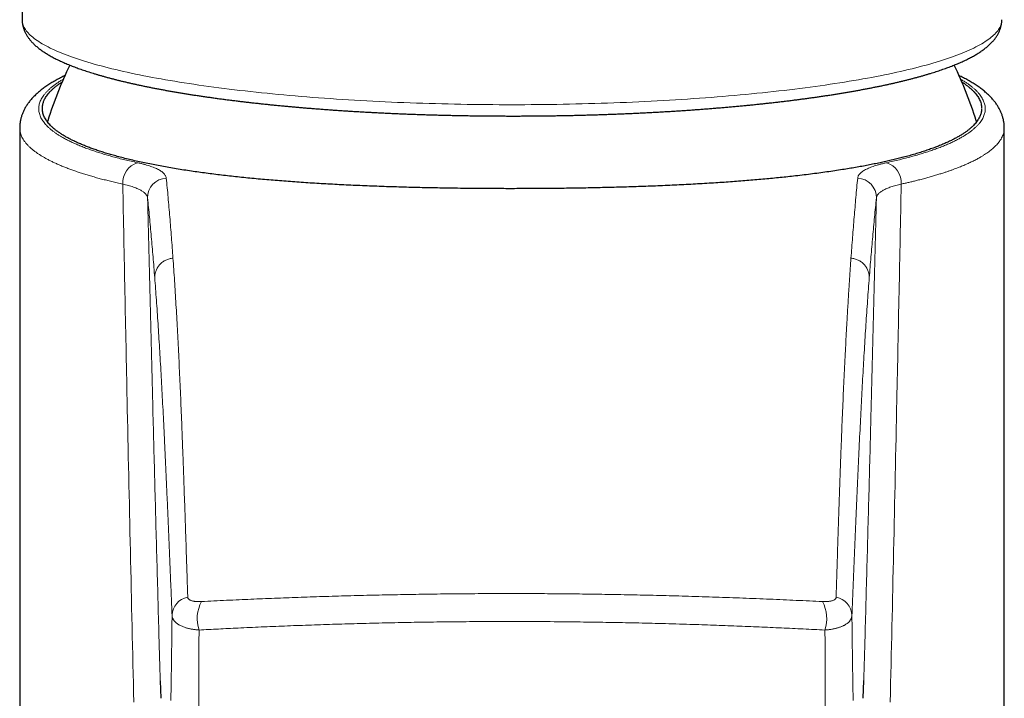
# Model space of a CAD drawing. Header units: millimetres. Extents: x 8 to 727, y 12 to 719.
# Tile 16 of 69: x 319 to 369, y 615 to 650. Entities that reach past the tile are written whole.
import ezdxf

# ---------------------------------------------------------------- set-up
doc = ezdxf.new("R2010")
doc.units = ezdxf.units.MM

msp = doc.modelspace()

# ---------------------------------------------------------------- linework, layer by layer
at = {"color": 7, "linetype": 'Continuous', "lineweight": 30}
for p, q in [((320.104, 644.549), (320.104, 644.548)), ((367.26, 644.548), (367.26, 644.549)), ((318.682, 644.18), (318.682, 522.485)), ((368.682, 522.485), (368.682, 644.18)), ((325.819, 616.119), (325.844, 615.233)), ((361.52, 615.233), (361.545, 616.137))]:
    msp.add_line(p, q, dxfattribs=at)
at = {"color": 252, "linetype": 'Continuous', "lineweight": 0, "flags": 128}
for points in [[(318.805, 649.674), (318.808, 649.623), (318.814, 649.566), (318.825, 649.51), (318.839, 649.453), (318.859, 649.397), (318.882, 649.34), (318.91, 649.284), (318.942, 649.228), (318.978, 649.171), (319.018, 649.115), (319.063, 649.059), (319.112, 649.003), (319.165, 648.948), (319.222, 648.892), (319.283, 648.836), (319.349, 648.781), (319.419, 648.726), (319.493, 648.671), (319.571, 648.616), (319.653, 648.561), (319.739, 648.507), (319.83, 648.452), (319.924, 648.398), (320.023, 648.344), (320.126, 648.291), (320.232, 648.237), (320.343, 648.184), (320.458, 648.131), (320.576, 648.078), (320.699, 648.026), (320.826, 647.974), (320.956, 647.922), (321.09, 647.871), (321.229, 647.819), (321.371, 647.769), (321.517, 647.718), (321.666, 647.668), (321.82, 647.618), (321.977, 647.568), (322.138, 647.519), (322.303, 647.47), (322.471, 647.422), (322.643, 647.374), (322.819, 647.326), (322.998, 647.279), (323.181, 647.232), (323.367, 647.186), (323.556, 647.14), (323.749, 647.094), (323.946, 647.049), (324.146, 647.005), (324.349, 646.961), (324.556, 646.917), (324.766, 646.874), (324.979, 646.831), (325.195, 646.789), (325.415, 646.747), (325.637, 646.706), (325.863, 646.665), (326.092, 646.625), (326.323, 646.585), (326.558, 646.546), (326.796, 646.507), (327.036, 646.469), (327.28, 646.431), (327.526, 646.394), (327.775, 646.358), (328.027, 646.322), (328.281, 646.287), (328.538, 646.252), (328.798, 646.218), (329.06, 646.184), (329.325, 646.151), (329.592, 646.119), (329.861, 646.087), (330.133, 646.056), (330.407, 646.026), (330.684, 645.996), (330.963, 645.967), (331.244, 645.938), (331.527, 645.91), (331.812, 645.883), (332.099, 645.856), (332.388, 645.83), (332.679, 645.805), (332.972, 645.78), (333.267, 645.756), (333.564, 645.733), (333.862, 645.71), (334.162, 645.688), (334.464, 645.667), (334.767, 645.646), (335.072, 645.626), (335.378, 645.607), (335.686, 645.589), (335.995, 645.571), (336.305, 645.554), (336.617, 645.537), (336.929, 645.522), (337.243, 645.507), (337.558, 645.492), (337.875, 645.479), (338.192, 645.466), (338.51, 645.454), (338.829, 645.442), (339.148, 645.432), (339.469, 645.422), (339.79, 645.413), (340.112, 645.404), (340.435, 645.396), (340.758, 645.389), (341.082, 645.383), (341.406, 645.377), (341.73, 645.373), (342.055, 645.369), (342.38, 645.365), (342.705, 645.363), (343.031, 645.361), (343.356, 645.36), (343.682, 645.359)], [(343.682, 645.359), (344.007, 645.36), (344.333, 645.361), (344.659, 645.363), (344.984, 645.365), (345.309, 645.369), (345.634, 645.373), (345.958, 645.377), (346.282, 645.383), (346.606, 645.389), (346.929, 645.396), (347.251, 645.404), (347.573, 645.413), (347.895, 645.422), (348.215, 645.432), (348.535, 645.442), (348.854, 645.454), (349.172, 645.466), (349.489, 645.479), (349.805, 645.492), (350.12, 645.507), (350.434, 645.522), (350.747, 645.537), (351.059, 645.554), (351.369, 645.571), (351.678, 645.589), (351.986, 645.607), (352.292, 645.626), (352.597, 645.646), (352.9, 645.667), (353.202, 645.688), (353.502, 645.71), (353.8, 645.733), (354.097, 645.756), (354.391, 645.78), (354.684, 645.805), (354.976, 645.83), (355.265, 645.856), (355.552, 645.883), (355.837, 645.91), (356.12, 645.938), (356.401, 645.967), (356.68, 645.996), (356.956, 646.026), (357.231, 646.056), (357.502, 646.087), (357.772, 646.119), (358.039, 646.151), (358.304, 646.184), (358.566, 646.218), (358.826, 646.252), (359.083, 646.287), (359.337, 646.322), (359.589, 646.358), (359.838, 646.394), (360.084, 646.431), (360.327, 646.469), (360.568, 646.507), (360.806, 646.546), (361.04, 646.585), (361.272, 646.625), (361.501, 646.665), (361.727, 646.706), (361.949, 646.747), (362.169, 646.789), (362.385, 646.831), (362.598, 646.874), (362.808, 646.917), (363.015, 646.961), (363.218, 647.005), (363.418, 647.049), (363.614, 647.094), (363.807, 647.14), (363.997, 647.186), (364.183, 647.232), (364.366, 647.279), (364.545, 647.326), (364.721, 647.374), (364.893, 647.422), (365.061, 647.47), (365.226, 647.519), (365.386, 647.568), (365.544, 647.618), (365.697, 647.668), (365.847, 647.718), (365.993, 647.769), (366.135, 647.819), (366.273, 647.871), (366.408, 647.922), (366.538, 647.974), (366.665, 648.026), (366.787, 648.078), (366.906, 648.131), (367.021, 648.184), (367.131, 648.237), (367.238, 648.291), (367.341, 648.344), (367.439, 648.398), (367.534, 648.452), (367.624, 648.507), (367.711, 648.561), (367.793, 648.616), (367.871, 648.671), (367.945, 648.726), (368.015, 648.781), (368.08, 648.836), (368.142, 648.892), (368.199, 648.948), (368.252, 649.003), (368.301, 649.059), (368.346, 649.115), (368.386, 649.171), (368.422, 649.228), (368.454, 649.284), (368.482, 649.34), (368.505, 649.397), (368.524, 649.453), (368.539, 649.51), (368.55, 649.566), (368.556, 649.623), (368.558, 649.674)], [(320.104, 644.548), (320.098, 644.531), (320.087, 644.49)], [(367.276, 644.49), (367.265, 644.531), (367.26, 644.548)]]:
    msp.add_lwpolyline(points, dxfattribs=at)
at = {"color": 7, "linetype": 'Continuous', "lineweight": 30}
for start, end in [(154.9183, 161.9385), (18.0615, 25.0813)]:
    msp.add_arc((343.682, 636.859), 24.8, start, end, dxfattribs=at)
at = {"color": 252, "linetype": 'Continuous', "lineweight": 0}
for centre, radius, start, end in [((324.986, 641.395), 1.071, 107.6237, 183.4114), ((362.378, 641.395), 1.071, 356.5886, 72.3763), ((326.168, 640.64), 0.993, 92.3882, 180.6857), ((361.195, 640.64), 0.993, 359.3143, 87.6118), ((327.378, 619.417), 0.959, 99.6638, 178.2407), ((329.521, 619.279), 1.825, 151.7659, 198.5535), ((357.844, 619.274), 1.824, 341.538, 28.3682), ((359.985, 619.414), 0.96, 1.755, 80.518)]:
    msp.add_arc(centre, radius, start, end, dxfattribs=at)
at = {"color": 7, "linetype": 'Continuous', "lineweight": 30}
for points, knots in [([(318.69, 675.605), (318.692, 674.719), (318.696, 672.531), (318.705, 669.039), (318.719, 665.131), (318.736, 661.222), (318.756, 657.313), (318.779, 653.464), (318.797, 650.917), (318.805, 649.674)], [0, 0, 0, 0, 0.102449, 0.253184, 0.403919, 0.554654, 0.705388, 0.856123, 1, 1, 1, 1]), ([(318.806, 649.674), (318.806, 649.656), (318.806, 649.615), (318.811, 649.552), (318.819, 649.486), (318.829, 649.419), (318.843, 649.353), (318.86, 649.288), (318.88, 649.222), (318.903, 649.158), (318.93, 649.093), (318.959, 649.029), (318.991, 648.965), (319.027, 648.902), (319.066, 648.838), (319.109, 648.775), (319.155, 648.712), (319.204, 648.649), (319.257, 648.587), (319.314, 648.524), (319.375, 648.462), (319.44, 648.399), (319.509, 648.338), (319.581, 648.276), (319.657, 648.215), (319.737, 648.155), (319.82, 648.096), (319.906, 648.037), (319.996, 647.979), (320.088, 647.922), (320.183, 647.866), (320.281, 647.811), (320.382, 647.756), (320.485, 647.703), (320.591, 647.65), (320.7, 647.598), (320.811, 647.547), (320.924, 647.496), (321.04, 647.446), (321.159, 647.397), (321.28, 647.348), (321.404, 647.3), (321.53, 647.252), (321.659, 647.205), (321.79, 647.158), (321.924, 647.112), (322.06, 647.066), (322.199, 647.021), (322.341, 646.976), (322.484, 646.932), (322.631, 646.888), (322.779, 646.845), (322.931, 646.802), (323.084, 646.759), (323.241, 646.717), (323.399, 646.675), (323.56, 646.634), (323.724, 646.593), (323.89, 646.552), (324.058, 646.512), (324.229, 646.472), (324.402, 646.433), (324.577, 646.394), (324.755, 646.356), (324.935, 646.317), (325.117, 646.28), (325.302, 646.242), (325.488, 646.206), (325.677, 646.169), (325.869, 646.133), (326.062, 646.097), (326.258, 646.062), (326.456, 646.027), (326.656, 645.993), (326.858, 645.959), (327.062, 645.926), (327.268, 645.893), (327.476, 645.86), (327.687, 645.828), (327.899, 645.796), (328.113, 645.765), (328.329, 645.734), (328.547, 645.703), (328.768, 645.673), (328.989, 645.644), (329.213, 645.615), (329.439, 645.586), (329.666, 645.558), (329.895, 645.53), (330.126, 645.503), (330.358, 645.476), (330.593, 645.45), (330.828, 645.424), (331.066, 645.399), (331.305, 645.374), (331.546, 645.349), (331.788, 645.326), (332.031, 645.302), (332.276, 645.279), (332.523, 645.257), (332.771, 645.235), (333.02, 645.213), (333.271, 645.192), (333.523, 645.172), (333.776, 645.152), (334.031, 645.133), (334.287, 645.114), (334.543, 645.095), (334.802, 645.077), (335.061, 645.06), (335.321, 645.043), (335.583, 645.027), (335.845, 645.011), (336.108, 644.996), (336.373, 644.981), (336.638, 644.967), (336.904, 644.953), (337.171, 644.94), (337.439, 644.927), (337.708, 644.915), (337.977, 644.904), (338.247, 644.893), (338.518, 644.882), (338.79, 644.872), (339.062, 644.863), (339.335, 644.854), (339.608, 644.845), (339.882, 644.838), (340.156, 644.83), (340.431, 644.824), (340.706, 644.817), (340.981, 644.812), (341.257, 644.807), (341.533, 644.802), (341.81, 644.798), (342.086, 644.795), (342.363, 644.792), (342.64, 644.79), (342.917, 644.788), (343.195, 644.787), (343.472, 644.786), (343.749, 644.786), (344.027, 644.786), (344.304, 644.787), (344.581, 644.789), (344.858, 644.791), (345.135, 644.793), (345.412, 644.796), (345.688, 644.8), (345.965, 644.804), (346.241, 644.809), (346.516, 644.814), (346.792, 644.82), (347.067, 644.827), (347.341, 644.834), (347.615, 644.841), (347.889, 644.849), (348.162, 644.858), (348.434, 644.867), (348.706, 644.877), (348.977, 644.887), (349.247, 644.898), (349.517, 644.909), (349.786, 644.921), (350.055, 644.933), (350.322, 644.946), (350.589, 644.96), (350.854, 644.974), (351.119, 644.988), (351.383, 645.003), (351.646, 645.019), (351.908, 645.035), (352.169, 645.051), (352.429, 645.068), (352.687, 645.086), (352.945, 645.104), (353.201, 645.123), (353.456, 645.142), (353.71, 645.162), (353.963, 645.182), (354.214, 645.203), (354.464, 645.224), (354.713, 645.245), (354.96, 645.268), (355.206, 645.29), (355.45, 645.313), (355.693, 645.337), (355.934, 645.361), (356.174, 645.386), (356.412, 645.411), (356.649, 645.436), (356.884, 645.462), (357.117, 645.489), (357.349, 645.516), (357.579, 645.543), (357.807, 645.571), (358.034, 645.6), (358.258, 645.629), (358.481, 645.658), (358.702, 645.688), (358.921, 645.718), (359.138, 645.748), (359.353, 645.78), (359.566, 645.811), (359.778, 645.843), (359.987, 645.875), (360.194, 645.908), (360.399, 645.942), (360.602, 645.975), (360.803, 646.009), (361.002, 646.044), (361.199, 646.079), (361.393, 646.114), (361.585, 646.15), (361.776, 646.186), (361.963, 646.223), (362.149, 646.26), (362.332, 646.297), (362.513, 646.335), (362.692, 646.373), (362.869, 646.412), (363.043, 646.451), (363.214, 646.491), (363.384, 646.531), (363.551, 646.571), (363.715, 646.611), (363.877, 646.653), (364.037, 646.694), (364.194, 646.736), (364.349, 646.778), (364.501, 646.821), (364.651, 646.864), (364.798, 646.908), (364.943, 646.951), (365.085, 646.996), (365.225, 647.041), (365.363, 647.086), (365.497, 647.132), (365.63, 647.178), (365.759, 647.225), (365.886, 647.272), (366.011, 647.32), (366.133, 647.368), (366.253, 647.417), (366.37, 647.466), (366.484, 647.516), (366.596, 647.567), (366.706, 647.618), (366.813, 647.67), (366.917, 647.723), (367.019, 647.776), (367.118, 647.831), (367.215, 647.886), (367.308, 647.942), (367.4, 647.999), (367.488, 648.058), (367.574, 648.117), (367.657, 648.177), (367.736, 648.239), (367.812, 648.301), (367.885, 648.364), (367.955, 648.429), (368.02, 648.493), (368.082, 648.559), (368.139, 648.625), (368.193, 648.691), (368.242, 648.757), (368.288, 648.824), (368.33, 648.89), (368.368, 648.957), (368.402, 649.024), (368.433, 649.091), (368.46, 649.158), (368.484, 649.225), (368.505, 649.292), (368.522, 649.36), (368.536, 649.427), (368.546, 649.495), (368.554, 649.562), (368.558, 649.622), (368.558, 649.659), (368.558, 649.674)], [0, 0, 0, 0, 0.002174, 0.00485, 0.007531, 0.010223, 0.012931, 0.015663, 0.018423, 0.02122, 0.024059, 0.026948, 0.029891, 0.032897, 0.035972, 0.03912, 0.042347, 0.045657, 0.049051, 0.05253, 0.056091, 0.059729, 0.063437, 0.067205, 0.071023, 0.074879, 0.078763, 0.082663, 0.086573, 0.090484, 0.09439, 0.098289, 0.102177, 0.106053, 0.109917, 0.113768, 0.117606, 0.121432, 0.125245, 0.129047, 0.132838, 0.136619, 0.14039, 0.144151, 0.147904, 0.151649, 0.155386, 0.159116, 0.16284, 0.166557, 0.170269, 0.173975, 0.177676, 0.181372, 0.185064, 0.188751, 0.192435, 0.196115, 0.199791, 0.203464, 0.207134, 0.210801, 0.214466, 0.218128, 0.221787, 0.225444, 0.229099, 0.232752, 0.236403, 0.240052, 0.2437, 0.247345, 0.25099, 0.254632, 0.258274, 0.261914, 0.265552, 0.26919, 0.272826, 0.276461, 0.280096, 0.283729, 0.287361, 0.290992, 0.294623, 0.298253, 0.301882, 0.30551, 0.309137, 0.312764, 0.31639, 0.320015, 0.32364, 0.327265, 0.330888, 0.334512, 0.338134, 0.341757, 0.345378, 0.349, 0.352621, 0.356241, 0.359861, 0.363481, 0.367101, 0.37072, 0.374338, 0.377957, 0.381575, 0.385193, 0.388811, 0.392428, 0.396045, 0.399662, 0.403279, 0.406895, 0.410511, 0.414127, 0.417743, 0.421359, 0.424974, 0.42859, 0.432205, 0.43582, 0.439435, 0.44305, 0.446665, 0.450279, 0.453894, 0.457508, 0.461123, 0.464737, 0.468351, 0.471965, 0.475579, 0.479194, 0.482808, 0.486422, 0.490035, 0.493649, 0.497263, 0.500877, 0.504491, 0.508105, 0.511719, 0.515333, 0.518947, 0.522561, 0.526175, 0.529789, 0.533403, 0.537017, 0.540631, 0.544246, 0.54786, 0.551475, 0.555089, 0.558704, 0.562318, 0.565933, 0.569548, 0.573163, 0.576779, 0.580394, 0.58401, 0.587625, 0.591241, 0.594857, 0.598474, 0.60209, 0.605707, 0.609324, 0.612941, 0.616558, 0.620176, 0.623794, 0.627412, 0.631031, 0.634649, 0.638268, 0.641888, 0.645508, 0.649128, 0.652748, 0.656369, 0.659991, 0.663613, 0.667235, 0.670858, 0.674481, 0.678105, 0.681729, 0.685354, 0.688979, 0.692605, 0.696232, 0.69986, 0.703488, 0.707117, 0.710746, 0.714377, 0.718008, 0.72164, 0.725273, 0.728907, 0.732543, 0.736179, 0.739816, 0.743455, 0.747095, 0.750736, 0.754378, 0.758022, 0.761668, 0.765315, 0.768964, 0.772614, 0.776267, 0.779922, 0.783578, 0.787237, 0.790899, 0.794563, 0.798229, 0.801898, 0.805571, 0.809246, 0.812925, 0.816608, 0.820294, 0.823985, 0.82768, 0.831379, 0.835084, 0.838794, 0.842509, 0.846231, 0.849958, 0.853693, 0.857435, 0.861185, 0.864944, 0.868711, 0.872488, 0.876275, 0.880073, 0.883882, 0.887703, 0.891537, 0.895383, 0.899242, 0.903114, 0.906999, 0.910895, 0.914801, 0.918714, 0.922631, 0.926544, 0.930446, 0.934327, 0.938176, 0.941982, 0.945731, 0.949414, 0.953019, 0.95654, 0.959972, 0.963316, 0.966571, 0.969742, 0.972834, 0.975853, 0.978807, 0.981701, 0.984545, 0.987344, 0.990106, 0.992839, 0.995547, 0.998239, 1, 1, 1, 1]), ([(320.979, 646.836), (320.965, 646.83), (320.911, 646.804), (320.818, 646.757), (320.702, 646.697), (320.589, 646.637), (320.478, 646.575), (320.369, 646.512), (320.263, 646.447), (320.16, 646.382), (320.059, 646.315), (319.962, 646.247), (319.868, 646.179), (319.776, 646.109), (319.688, 646.037), (319.603, 645.965), (319.522, 645.892), (319.445, 645.818), (319.371, 645.744), (319.302, 645.669), (319.236, 645.593), (319.175, 645.518), (319.118, 645.442), (319.064, 645.365), (319.014, 645.289), (318.968, 645.212), (318.926, 645.135), (318.887, 645.058), (318.851, 644.981), (318.82, 644.903), (318.791, 644.826), (318.766, 644.748), (318.744, 644.67), (318.726, 644.592), (318.71, 644.514), (318.698, 644.435), (318.689, 644.357), (318.684, 644.279), (318.682, 644.22), (318.682, 644.187), (318.682, 644.18)], [0, 0, 0, 0, 0.010457, 0.041631, 0.072871, 0.104081, 0.13532, 0.166714, 0.198239, 0.229865, 0.261553, 0.293241, 0.324099, 0.355659, 0.386965, 0.417949, 0.448545, 0.478686, 0.508315, 0.537384, 0.565861, 0.593726, 0.620976, 0.64762, 0.673679, 0.69918, 0.72416, 0.748658, 0.772736, 0.795855, 0.818952, 0.841713, 0.864169, 0.886351, 0.908292, 0.930024, 0.951578, 0.972986, 0.994279, 1, 1, 1, 1]), ([(343.682, 641.098), (343.544, 641.098), (343.267, 641.098), (342.852, 641.1), (342.392, 641.102), (341.886, 641.105), (341.335, 641.111), (340.785, 641.118), (340.269, 641.126), (339.786, 641.134), (339.337, 641.143), (338.89, 641.154), (338.425, 641.166), (337.941, 641.179), (337.441, 641.195), (336.944, 641.212), (336.45, 641.231), (335.966, 641.251), (335.491, 641.272), (335.027, 641.295), (334.566, 641.319), (334.11, 641.344), (333.656, 641.371), (333.205, 641.4), (332.758, 641.43), (332.315, 641.462), (331.878, 641.496), (331.443, 641.531), (331.012, 641.569), (330.583, 641.608), (330.161, 641.65), (329.745, 641.693), (329.335, 641.737), (328.933, 641.784), (328.54, 641.832), (328.155, 641.881), (327.777, 641.932), (327.397, 641.987), (327.016, 642.044), (326.634, 642.105), (326.261, 642.168), (325.896, 642.233), (325.541, 642.3), (325.191, 642.37), (324.847, 642.442), (324.509, 642.518), (324.181, 642.596), (323.864, 642.675), (323.569, 642.754), (323.297, 642.831), (323.044, 642.906), (322.8, 642.983), (322.565, 643.061), (322.339, 643.141), (322.121, 643.222), (321.912, 643.305), (321.713, 643.389), (321.523, 643.475), (321.342, 643.562), (321.17, 643.651), (321.008, 643.741), (320.855, 643.832), (320.713, 643.925), (320.581, 644.018), (320.461, 644.112), (320.351, 644.206), (320.252, 644.3), (320.163, 644.396), (320.085, 644.492), (320.016, 644.589), (319.959, 644.686), (319.911, 644.785), (319.875, 644.884), (319.85, 644.981), (319.835, 645.075), (319.83, 645.168), (319.835, 645.26), (319.848, 645.352), (319.87, 645.439), (319.897, 645.52), (319.929, 645.596), (319.971, 645.679), (320.025, 645.769), (320.095, 645.867), (320.175, 645.964), (320.265, 646.061), (320.368, 646.16), (320.485, 646.262), (320.618, 646.365), (320.737, 646.45), (320.815, 646.501), (320.842, 646.518)], [0, 0, 0, 0, 0.009338, 0.018676, 0.028014, 0.04046, 0.05291, 0.06536, 0.077807, 0.088066, 0.098327, 0.108588, 0.118847, 0.130476, 0.14211, 0.153744, 0.165378, 0.177007, 0.188175, 0.199348, 0.210521, 0.221693, 0.232861, 0.244126, 0.255395, 0.266665, 0.277934, 0.289199, 0.30065, 0.312105, 0.323563, 0.335021, 0.346477, 0.357927, 0.369239, 0.380553, 0.391867, 0.403178, 0.415321, 0.427469, 0.439621, 0.451773, 0.463922, 0.476064, 0.488663, 0.501266, 0.513872, 0.526475, 0.539074, 0.550218, 0.561365, 0.572513, 0.58366, 0.594804, 0.606043, 0.617287, 0.628532, 0.639775, 0.651015, 0.662439, 0.673868, 0.6853, 0.696733, 0.708162, 0.719586, 0.730881, 0.742179, 0.753478, 0.764776, 0.776071, 0.787517, 0.798967, 0.810416, 0.821863, 0.832439, 0.843019, 0.8536, 0.864179, 0.874756, 0.883423, 0.89209, 0.900756, 0.912051, 0.923349, 0.934648, 0.945946, 0.957241, 0.969458, 0.981676, 0.993893, 1, 1, 1, 1]), ([(368.682, 644.18), (368.682, 644.182), (368.682, 644.211), (368.68, 644.265), (368.676, 644.343), (368.668, 644.42), (368.656, 644.497), (368.642, 644.574), (368.625, 644.65), (368.604, 644.726), (368.581, 644.802), (368.554, 644.877), (368.525, 644.952), (368.492, 645.026), (368.456, 645.101), (368.417, 645.175), (368.374, 645.248), (368.329, 645.322), (368.28, 645.395), (368.227, 645.467), (368.171, 645.54), (368.111, 645.612), (368.048, 645.684), (367.981, 645.756), (367.91, 645.827), (367.835, 645.898), (367.756, 645.969), (367.673, 646.04), (367.586, 646.11), (367.497, 646.178), (367.404, 646.246), (367.307, 646.313), (367.208, 646.379), (367.105, 646.445), (366.999, 646.509), (366.891, 646.572), (366.78, 646.634), (366.666, 646.695), (366.549, 646.756), (366.456, 646.802), (366.401, 646.829), (366.387, 646.835)], [0, 0, 0, 0, 0.002034, 0.023232, 0.044435, 0.065676, 0.086993, 0.108422, 0.13, 0.151765, 0.173756, 0.196014, 0.218579, 0.241495, 0.264812, 0.288627, 0.312762, 0.337362, 0.362466, 0.388109, 0.414324, 0.441136, 0.468563, 0.49662, 0.524962, 0.554152, 0.583968, 0.614277, 0.644932, 0.675785, 0.706697, 0.73751, 0.769284, 0.800716, 0.832173, 0.863619, 0.895032, 0.926399, 0.957709, 0.988959, 1, 1, 1, 1]), ([(366.522, 646.518), (366.546, 646.503), (366.615, 646.458), (366.721, 646.382), (366.841, 646.292), (366.952, 646.199), (367.054, 646.105), (367.148, 646.01), (367.232, 645.914), (367.305, 645.818), (367.368, 645.721), (367.423, 645.621), (367.468, 645.517), (367.503, 645.41), (367.525, 645.302), (367.529, 645.231), (367.531, 645.195)], [0, 0, 0, 0, 0.035594, 0.105517, 0.175433, 0.245329, 0.317725, 0.390153, 0.462597, 0.53504, 0.607468, 0.679865, 0.759857, 0.83989, 0.919945, 1, 1, 1, 1]), ([(367.531, 645.17), (367.53, 645.143), (367.53, 645.079), (367.515, 644.987), (367.491, 644.893), (367.46, 644.806), (367.421, 644.719), (367.372, 644.629), (367.312, 644.537), (367.24, 644.442), (367.158, 644.348), (367.066, 644.255), (366.963, 644.162), (366.85, 644.069), (366.727, 643.978), (366.593, 643.886), (366.448, 643.795), (366.292, 643.705), (366.126, 643.615), (365.949, 643.526), (365.76, 643.438), (365.559, 643.35), (365.347, 643.263), (365.122, 643.177), (364.881, 643.09), (364.625, 643.003), (364.358, 642.918), (364.079, 642.834), (363.789, 642.752), (363.502, 642.676), (363.22, 642.605), (362.945, 642.539), (362.662, 642.475), (362.372, 642.412), (362.073, 642.35), (361.767, 642.289), (361.451, 642.23), (361.129, 642.173), (360.8, 642.117), (360.447, 642.06), (360.071, 642.002), (359.67, 641.944), (359.26, 641.888), (358.842, 641.834), (358.414, 641.782), (357.999, 641.734), (357.597, 641.69), (357.21, 641.65), (356.818, 641.612), (356.421, 641.575), (356.018, 641.54), (355.608, 641.506), (355.192, 641.473), (354.772, 641.442), (354.347, 641.412), (353.909, 641.384), (353.458, 641.356), (352.993, 641.329), (352.525, 641.304), (352.052, 641.281), (351.573, 641.259), (351.09, 641.238), (350.601, 641.219), (350.108, 641.201), (349.613, 641.185), (349.122, 641.171), (348.636, 641.158), (348.154, 641.146), (347.671, 641.136), (347.185, 641.127), (346.699, 641.119), (346.206, 641.113), (345.707, 641.107), (345.201, 641.103), (344.695, 641.1), (344.189, 641.099), (343.851, 641.098), (343.682, 641.098)], [0, 0, 0, 0, 0.011232, 0.025828, 0.037786, 0.049747, 0.061707, 0.073666, 0.086822, 0.099982, 0.113141, 0.126298, 0.139546, 0.152796, 0.166047, 0.179295, 0.192793, 0.206295, 0.219797, 0.233295, 0.247103, 0.260913, 0.274724, 0.288531, 0.303115, 0.317701, 0.332285, 0.346938, 0.361594, 0.376248, 0.388873, 0.401503, 0.414134, 0.426763, 0.439389, 0.452141, 0.464898, 0.477655, 0.490412, 0.503164, 0.517738, 0.532313, 0.546887, 0.561529, 0.576174, 0.590817, 0.603433, 0.616052, 0.628673, 0.641292, 0.653908, 0.66665, 0.679396, 0.692142, 0.704888, 0.71763, 0.731156, 0.744688, 0.75822, 0.771752, 0.785278, 0.798961, 0.812648, 0.826336, 0.840023, 0.853706, 0.866813, 0.879926, 0.893042, 0.906157, 0.91927, 0.932377, 0.945899, 0.959425, 0.972952, 0.986479, 1, 1, 1, 1]), ([(320.105, 644.55), (320.102, 644.541), (320.095, 644.521), (320.09, 644.501), (320.087, 644.491)], [0, 0, 0, 0, 0.4778499, 1, 1, 1, 1]), ([(367.276, 644.492), (367.272, 644.511), (367.266, 644.53), (367.26, 644.548), (367.26, 644.549)], [0, 0, 0, 0, 0.95785, 1, 1, 1, 1])]:
    msp.add_open_spline(points, degree=3, knots=knots, dxfattribs=at)
at = {"color": 252, "linetype": 'Continuous', "lineweight": 0}
for points, knots in [([(320.899, 646.656), (320.857, 646.631), (320.755, 646.572), (320.61, 646.478), (320.462, 646.374), (320.327, 646.27), (320.204, 646.166), (320.093, 646.06), (319.995, 645.955), (319.91, 645.85), (319.837, 645.746), (319.777, 645.643), (319.728, 645.54), (319.691, 645.437), (319.665, 645.334), (319.651, 645.229), (319.648, 645.123), (319.658, 645.016), (319.68, 644.909), (319.714, 644.803), (319.76, 644.697), (319.817, 644.596), (319.881, 644.5), (319.953, 644.408), (320.034, 644.316), (320.124, 644.225), (320.225, 644.135), (320.335, 644.044), (320.455, 643.955), (320.584, 643.866), (320.723, 643.778), (320.879, 643.686), (321.054, 643.591), (321.249, 643.493), (321.456, 643.397), (321.676, 643.302), (321.909, 643.208), (322.145, 643.119), (322.384, 643.034), (322.624, 642.954), (322.873, 642.876), (323.137, 642.797), (323.417, 642.718), (323.713, 642.64), (324.019, 642.563), (324.334, 642.488), (324.552, 642.44), (324.662, 642.415)], [0, 0, 0, 0, 0.017095, 0.040834, 0.063994, 0.087166, 0.110344, 0.133522, 0.156694, 0.179854, 0.202126, 0.224409, 0.246698, 0.268986, 0.291269, 0.313541, 0.3367, 0.359861, 0.38302, 0.406039, 0.429062, 0.452081, 0.47245, 0.492825, 0.513201, 0.533576, 0.553945, 0.574522, 0.595105, 0.61569, 0.636273, 0.65685, 0.680586, 0.704325, 0.72806, 0.751914, 0.775771, 0.799625, 0.821102, 0.842584, 0.864066, 0.885543, 0.908429, 0.931323, 0.95422, 0.977114, 1, 1, 1, 1]), ([(362.702, 642.415), (362.813, 642.44), (363.034, 642.489), (363.354, 642.565), (363.664, 642.643), (363.964, 642.723), (364.253, 642.805), (364.532, 642.888), (364.801, 642.974), (365.059, 643.062), (365.304, 643.15), (365.536, 643.24), (365.755, 643.33), (365.962, 643.422), (366.159, 643.515), (366.345, 643.61), (366.518, 643.705), (366.679, 643.801), (366.828, 643.898), (366.966, 643.996), (367.092, 644.095), (367.208, 644.196), (367.314, 644.299), (367.409, 644.404), (367.49, 644.51), (367.557, 644.613), (367.611, 644.713), (367.652, 644.81), (367.683, 644.907), (367.704, 645.004), (367.714, 645.102), (367.715, 645.2), (367.704, 645.298), (367.684, 645.397), (367.652, 645.497), (367.61, 645.597), (367.557, 645.697), (367.492, 645.797), (367.417, 645.898), (367.329, 645.999), (367.231, 646.099), (367.123, 646.198), (367.006, 646.294), (366.881, 646.389), (366.746, 646.482), (366.608, 646.572), (366.509, 646.63), (366.463, 646.657)], [0, 0, 0, 0, 0.02321, 0.046432, 0.069661, 0.092889, 0.116111, 0.139321, 0.162709, 0.1861, 0.209487, 0.232322, 0.255168, 0.27802, 0.300872, 0.323719, 0.346554, 0.369119, 0.391694, 0.414271, 0.436845, 0.459411, 0.482837, 0.506269, 0.529701, 0.553127, 0.574175, 0.595227, 0.61628, 0.637328, 0.658521, 0.679719, 0.700917, 0.72211, 0.743704, 0.765302, 0.786901, 0.808494, 0.830579, 0.85267, 0.87476, 0.896846, 0.917938, 0.939035, 0.960133, 0.981225, 1, 1, 1, 1]), ([(323.917, 641.331), (323.823, 641.352), (323.636, 641.393), (323.364, 641.457), (323.098, 641.522), (322.839, 641.588), (322.587, 641.656), (322.341, 641.725), (322.102, 641.796), (321.87, 641.868), (321.646, 641.941), (321.429, 642.016), (321.219, 642.091), (321.017, 642.168), (320.821, 642.247), (320.634, 642.327), (320.454, 642.408), (320.283, 642.49), (320.12, 642.573), (319.971, 642.654), (319.834, 642.733), (319.71, 642.81), (319.593, 642.887), (319.471, 642.973), (319.346, 643.069), (319.224, 643.174), (319.113, 643.28), (319.015, 643.387), (318.929, 643.494), (318.856, 643.602), (318.796, 643.71), (318.749, 643.818), (318.713, 643.926), (318.691, 644.035), (318.681, 644.119), (318.683, 644.168), (318.683, 644.18)], [0, 0, 0, 0, 0.028021, 0.056044, 0.084065, 0.112172, 0.140282, 0.168389, 0.196722, 0.225056, 0.253389, 0.28181, 0.310235, 0.338657, 0.367396, 0.396138, 0.424877, 0.45371, 0.482546, 0.511379, 0.537173, 0.562967, 0.588791, 0.614616, 0.648748, 0.682884, 0.717016, 0.751305, 0.785599, 0.819888, 0.853617, 0.88735, 0.921079, 0.954959, 0.988843, 1, 1, 1, 1]), ([(368.681, 644.18), (368.681, 644.168), (368.682, 644.121), (368.673, 644.039), (368.652, 643.934), (368.619, 643.828), (368.574, 643.722), (368.521, 643.625), (368.463, 643.535), (368.402, 643.452), (368.334, 643.37), (368.258, 643.288), (368.175, 643.207), (368.086, 643.127), (367.993, 643.05), (367.894, 642.975), (367.79, 642.9), (367.678, 642.826), (367.561, 642.752), (367.42, 642.669), (367.253, 642.577), (367.056, 642.477), (366.847, 642.379), (366.627, 642.282), (366.398, 642.188), (366.194, 642.11), (366.017, 642.045), (365.871, 641.994), (365.722, 641.943), (365.552, 641.887), (365.359, 641.826), (365.143, 641.76), (364.92, 641.696), (364.69, 641.632), (364.454, 641.57), (364.232, 641.514), (364.026, 641.463), (363.836, 641.419), (363.644, 641.374), (363.512, 641.345), (363.447, 641.331)], [0, 0, 0, 0, 0.010656, 0.043556, 0.076453, 0.109489, 0.14253, 0.175566, 0.201719, 0.227874, 0.254027, 0.28025, 0.306475, 0.332698, 0.357425, 0.382153, 0.406879, 0.431665, 0.456453, 0.481238, 0.51592, 0.550601, 0.585355, 0.62011, 0.653901, 0.68771, 0.707135, 0.72656, 0.745997, 0.765435, 0.791424, 0.817414, 0.843403, 0.86946, 0.89552, 0.921578, 0.941177, 0.960776, 0.980388, 1, 1, 1, 1]), ([(324.662, 642.415), (324.717, 642.403), (324.828, 642.378), (324.984, 642.338), (325.131, 642.297), (325.27, 642.254), (325.4, 642.209), (325.521, 642.162), (325.632, 642.114), (325.731, 642.064), (325.818, 642.014), (325.894, 641.963), (325.96, 641.911), (326.016, 641.858), (326.061, 641.803), (326.095, 641.747), (326.118, 641.69), (326.124, 641.651), (326.127, 641.632)], [0, 0, 0, 0, 0.06171, 0.123469, 0.185228, 0.246939, 0.310267, 0.373647, 0.437027, 0.500355, 0.561985, 0.623664, 0.685342, 0.746972, 0.810203, 0.873486, 0.936769, 1, 1, 1, 1]), ([(361.237, 641.632), (361.24, 641.651), (361.245, 641.688), (361.268, 641.744), (361.3, 641.799), (361.344, 641.854), (361.4, 641.908), (361.467, 641.961), (361.545, 642.014), (361.633, 642.064), (361.731, 642.113), (361.838, 642.16), (361.956, 642.206), (362.083, 642.251), (362.222, 642.294), (362.372, 642.336), (362.531, 642.377), (362.645, 642.403), (362.702, 642.415)], [0, 0, 0, 0, 0.061781, 0.123609, 0.185438, 0.247218, 0.31061, 0.374054, 0.437497, 0.500889, 0.562451, 0.624061, 0.685671, 0.747232, 0.810398, 0.873616, 0.936834, 1, 1, 1, 1]), ([(326.127, 641.632), (326.143, 641.47), (326.174, 641.148), (326.219, 640.656), (326.263, 640.159), (326.306, 639.654), (326.348, 639.144), (326.388, 638.626), (326.428, 638.102), (326.454, 637.746), (326.467, 637.569)], [0, 0, 0, 0, 0.12499, 0.24998, 0.374973, 0.499967, 0.624973, 0.749979, 0.874989, 1, 1, 1, 1]), ([(360.896, 637.569), (360.909, 637.746), (360.935, 638.102), (360.975, 638.626), (361.016, 639.144), (361.058, 639.654), (361.101, 640.158), (361.145, 640.656), (361.19, 641.148), (361.221, 641.47), (361.237, 641.632)], [0, 0, 0, 0, 0.1249887, 0.2499774, 0.374971, 0.4999646, 0.6249715, 0.7499784, 0.8749892, 1, 1, 1, 1]), ([(324.475, 615.041), (324.417, 617.595), (324.301, 622.703), (324.152, 629.638), (324.024, 635.848), (323.953, 639.503), (323.917, 641.331)], [0, 0, 0, 0, 0.291397, 0.582795, 0.791397, 1, 1, 1, 1]), ([(325.176, 640.628), (325.174, 640.643), (325.169, 640.675), (325.152, 640.721), (325.126, 640.77), (325.088, 640.821), (325.037, 640.874), (324.978, 640.924), (324.911, 640.97), (324.837, 641.015), (324.758, 641.056), (324.675, 641.095), (324.577, 641.136), (324.462, 641.179), (324.334, 641.221), (324.2, 641.26), (324.064, 641.297), (323.966, 641.32), (323.917, 641.331)], [0, 0, 0, 0, 0.056513, 0.1130444, 0.1695574, 0.2397251, 0.3098928, 0.3730124, 0.4361321, 0.499584, 0.5561848, 0.6128041, 0.6694049, 0.7396887, 0.8099724, 0.873203, 0.9364336, 1, 1, 1, 1]), ([(363.447, 641.331), (363.399, 641.32), (363.304, 641.298), (363.171, 641.262), (363.045, 641.226), (362.926, 641.187), (362.815, 641.147), (362.712, 641.105), (362.617, 641.062), (362.532, 641.018), (362.456, 640.972), (362.39, 640.927), (362.333, 640.88), (362.285, 640.832), (362.246, 640.782), (362.217, 640.732), (362.196, 640.68), (362.191, 640.645), (362.188, 640.628)], [0, 0, 0, 0, 0.061509, 0.123041, 0.18455, 0.246937, 0.309325, 0.372521, 0.435717, 0.499172, 0.560884, 0.622619, 0.68433, 0.746925, 0.80952, 0.872926, 0.936333, 1, 1, 1, 1]), ([(363.447, 641.331), (363.411, 639.503), (363.339, 635.848), (363.211, 629.638), (363.063, 622.703), (362.946, 617.595), (362.888, 615.041)], [0, 0, 0, 0, 0.208603, 0.417206, 0.708603, 1, 1, 1, 1]), ([(325.176, 640.628), (325.22, 638.836), (325.307, 635.253), (325.431, 630.392), (325.545, 626.045), (325.649, 622.212), (325.74, 618.903), (325.798, 616.872), (325.819, 616.119)], [0, 0, 0, 0, 0.219329, 0.438659, 0.595038, 0.751417, 0.907796, 1, 1, 1, 1]), ([(325.539, 636.581), (325.525, 636.759), (325.497, 637.113), (325.454, 637.635), (325.411, 638.15), (325.366, 638.659), (325.32, 639.161), (325.273, 639.656), (325.225, 640.146), (325.192, 640.467), (325.176, 640.628)], [0, 0, 0, 0, 0.124989, 0.249978, 0.374974, 0.49997, 0.624975, 0.749979, 0.874989, 1, 1, 1, 1]), ([(361.545, 616.137), (361.566, 616.884), (361.624, 618.909), (361.715, 622.212), (361.818, 626.045), (361.933, 630.392), (362.057, 635.253), (362.144, 638.836), (362.188, 640.628)], [0, 0, 0, 0, 0.091518, 0.248014, 0.404512, 0.561009, 0.780504, 1, 1, 1, 1]), ([(362.188, 640.628), (362.171, 640.467), (362.139, 640.146), (362.091, 639.657), (362.044, 639.161), (361.998, 638.659), (361.953, 638.151), (361.909, 637.635), (361.866, 637.113), (361.839, 636.759), (361.825, 636.581)], [0, 0, 0, 0, 0.12499, 0.24998, 0.374976, 0.499972, 0.624976, 0.74998, 0.874989, 1, 1, 1, 1]), ([(325.539, 636.581), (325.54, 636.612), (325.541, 636.673), (325.553, 636.765), (325.574, 636.855), (325.604, 636.942), (325.642, 637.027), (325.688, 637.108), (325.741, 637.184), (325.802, 637.255), (325.869, 637.32), (325.942, 637.378), (326.021, 637.43), (326.104, 637.474), (326.191, 637.511), (326.281, 637.539), (326.373, 637.559), (326.436, 637.565), (326.467, 637.569)], [0, 0, 0, 0, 0.0625, 0.125, 0.1875, 0.25, 0.3125, 0.375, 0.4375, 0.5, 0.5625, 0.625, 0.6875, 0.75, 0.8125, 0.875, 0.9375, 1, 1, 1, 1]), ([(326.467, 637.569), (326.467, 637.569), (326.481, 637.381), (326.507, 637.003), (326.546, 636.422), (326.583, 635.829), (326.619, 635.224), (326.655, 634.605), (326.689, 633.975), (326.723, 633.331), (326.756, 632.676), (326.788, 632.008), (326.819, 631.329), (326.849, 630.637), (326.879, 629.932), (326.908, 629.216), (326.937, 628.486), (326.965, 627.744), (326.992, 627.013), (327.018, 626.295), (327.042, 625.589), (327.065, 624.933), (327.086, 624.329), (327.104, 623.78), (327.123, 623.225), (327.143, 622.603), (327.166, 621.909), (327.191, 621.142), (327.209, 620.623), (327.217, 620.363)], [0, 0, 0, 0, 0.000001, 0.04141, 0.082819, 0.124229, 0.165638, 0.207065, 0.248493, 0.289921, 0.331348, 0.372684, 0.414021, 0.455357, 0.496693, 0.538047, 0.579402, 0.620757, 0.662111, 0.699644, 0.737177, 0.77471, 0.802863, 0.831016, 0.859162, 0.887308, 0.924872, 0.962436, 1, 1, 1, 1]), ([(360.143, 620.361), (360.151, 620.646), (360.168, 621.217), (360.194, 622.059), (360.219, 622.889), (360.245, 623.707), (360.271, 624.513), (360.298, 625.307), (360.325, 626.089), (360.353, 626.858), (360.381, 627.615), (360.41, 628.358), (360.439, 629.09), (360.469, 629.81), (360.5, 630.517), (360.531, 631.212), (360.563, 631.895), (360.595, 632.544), (360.627, 633.162), (360.658, 633.749), (360.688, 634.278), (360.715, 634.751), (360.739, 635.171), (360.765, 635.586), (360.793, 636.039), (360.825, 636.53), (360.86, 637.056), (360.884, 637.399), (360.896, 637.569), (360.896, 637.569)], [0, 0, 0, 0, 0.041407, 0.082815, 0.124223, 0.16563, 0.207055, 0.248481, 0.289907, 0.331332, 0.372669, 0.414007, 0.455345, 0.496682, 0.538038, 0.579394, 0.62075, 0.662106, 0.699639, 0.737172, 0.774706, 0.802859, 0.831013, 0.859159, 0.887305, 0.92487, 0.962435, 0.999999, 1, 1, 1, 1]), ([(360.896, 637.569), (360.928, 637.565), (360.99, 637.559), (361.083, 637.539), (361.173, 637.511), (361.26, 637.474), (361.343, 637.43), (361.422, 637.378), (361.495, 637.32), (361.562, 637.255), (361.623, 637.184), (361.676, 637.108), (361.722, 637.027), (361.76, 636.942), (361.79, 636.855), (361.811, 636.765), (361.823, 636.673), (361.824, 636.612), (361.825, 636.581)], [0, 0, 0, 0, 0.0625, 0.125, 0.1875, 0.25, 0.3125, 0.375, 0.4375, 0.5, 0.5625, 0.625, 0.6875, 0.75, 0.8125, 0.875, 0.9375, 1, 1, 1, 1]), ([(326.419, 619.447), (326.407, 619.738), (326.384, 620.319), (326.348, 621.175), (326.313, 622.019), (326.279, 622.85), (326.244, 623.669), (326.21, 624.474), (326.175, 625.267), (326.141, 626.042), (326.107, 626.798), (326.073, 627.537), (326.039, 628.263), (326.004, 628.977), (325.969, 629.679), (325.933, 630.368), (325.897, 631.045), (325.86, 631.71), (325.823, 632.362), (325.784, 633.003), (325.746, 633.631), (325.706, 634.246), (325.666, 634.849), (325.624, 635.44), (325.582, 636.019), (325.554, 636.394), (325.539, 636.581)], [0, 0, 0, 0, 0.0422269, 0.084457, 0.126687, 0.168927, 0.211167, 0.2534169, 0.2956668, 0.3379198, 0.3792579, 0.4205966, 0.4619352, 0.5032733, 0.5446251, 0.5859776, 0.62733, 0.6686819, 0.7100864, 0.7514912, 0.7928957, 0.8343104, 0.8757252, 0.9171492, 0.9585731, 1, 1, 1, 1]), ([(361.825, 636.581), (361.81, 636.39), (361.781, 636.008), (361.738, 635.417), (361.696, 634.814), (361.655, 634.197), (361.614, 633.567), (361.575, 632.924), (361.536, 632.268), (361.498, 631.604), (361.461, 630.932), (361.425, 630.252), (361.39, 629.56), (361.354, 628.855), (361.32, 628.138), (361.285, 627.409), (361.251, 626.668), (361.217, 625.914), (361.184, 625.148), (361.15, 624.369), (361.116, 623.579), (361.082, 622.776), (361.048, 621.961), (361.014, 621.134), (360.98, 620.297), (360.956, 619.728), (360.944, 619.444)], [0, 0, 0, 0, 0.042218, 0.084439, 0.12666, 0.168891, 0.211123, 0.253364, 0.295605, 0.337849, 0.379189, 0.420529, 0.461869, 0.503209, 0.544562, 0.585915, 0.627269, 0.668622, 0.710035, 0.751447, 0.79286, 0.834282, 0.875704, 0.917135, 0.958566, 1, 1, 1, 1]), ([(327.913, 620.143), (328.124, 620.153), (328.547, 620.174), (329.187, 620.205), (329.812, 620.234), (330.423, 620.261), (331.019, 620.286), (331.618, 620.31), (332.221, 620.333), (332.828, 620.355), (333.444, 620.376), (334.069, 620.397), (334.705, 620.416), (335.342, 620.434), (335.982, 620.451), (336.615, 620.466), (337.242, 620.48), (337.862, 620.492), (338.483, 620.504), (339.105, 620.514), (339.733, 620.523), (340.366, 620.531), (341.004, 620.537), (341.642, 620.542), (342.281, 620.546), (342.921, 620.549), (343.562, 620.549), (344.204, 620.549), (344.847, 620.546), (345.489, 620.543), (346.133, 620.538), (346.781, 620.531), (347.431, 620.523), (348.08, 620.514), (348.728, 620.503), (349.379, 620.491), (350.033, 620.478), (350.689, 620.464), (351.344, 620.448), (351.996, 620.43), (352.662, 620.412), (353.342, 620.391), (354.034, 620.368), (354.723, 620.344), (355.408, 620.319), (356.091, 620.292), (356.771, 620.264), (357.448, 620.235), (358.12, 620.204), (358.788, 620.173), (359.229, 620.151), (359.449, 620.141)], [0, 0, 0, 0, 0.021246, 0.042494, 0.063739, 0.083147, 0.102555, 0.121963, 0.141417, 0.160872, 0.180326, 0.200461, 0.2206, 0.24074, 0.260878, 0.281013, 0.300364, 0.319719, 0.339075, 0.358429, 0.377781, 0.397524, 0.417272, 0.43702, 0.456768, 0.476512, 0.496349, 0.516189, 0.536031, 0.555871, 0.575708, 0.595848, 0.615992, 0.636136, 0.65628, 0.676419, 0.696958, 0.717501, 0.738045, 0.758588, 0.779126, 0.801155, 0.82319, 0.845226, 0.86726, 0.889288, 0.911427, 0.933571, 0.955718, 0.977862, 1, 1, 1, 1]), ([(327.217, 620.363), (327.218, 620.352), (327.221, 620.33), (327.235, 620.3), (327.257, 620.272), (327.286, 620.246), (327.323, 620.223), (327.366, 620.203), (327.416, 620.185), (327.472, 620.17), (327.533, 620.158), (327.6, 620.149), (327.672, 620.143), (327.749, 620.14), (327.829, 620.139), (327.885, 620.141), (327.913, 620.143)], [0, 0, 0, 0, 0.073228, 0.146458, 0.217932, 0.289677, 0.361431, 0.432917, 0.503472, 0.574276, 0.645083, 0.715641, 0.786606, 0.857826, 0.929041, 1, 1, 1, 1]), ([(359.449, 620.141), (359.479, 620.139), (359.54, 620.137), (359.624, 620.138), (359.702, 620.142), (359.774, 620.149), (359.841, 620.159), (359.908, 620.173), (359.973, 620.192), (360.033, 620.218), (360.076, 620.245), (360.107, 620.273), (360.127, 620.301), (360.14, 620.33), (360.142, 620.351), (360.143, 620.361)], [0, 0, 0, 0, 0.076744, 0.153489, 0.225142, 0.297056, 0.368971, 0.440625, 0.533739, 0.627142, 0.720246, 0.79006, 0.860134, 0.930199, 1, 1, 1, 1]), ([(326.358, 615.126), (326.36, 615.206), (326.363, 615.366), (326.367, 615.613), (326.371, 615.866), (326.375, 616.126), (326.379, 616.391), (326.384, 616.663), (326.388, 616.941), (326.392, 617.215), (326.395, 617.487), (326.399, 617.754), (326.402, 618.025), (326.406, 618.301), (326.409, 618.581), (326.413, 618.865), (326.416, 619.154), (326.418, 619.349), (326.419, 619.447)], [0, 0, 0, 0, 0.064921, 0.129907, 0.194894, 0.260089, 0.325284, 0.390689, 0.456094, 0.521564, 0.581167, 0.640819, 0.70047, 0.760274, 0.820079, 0.880036, 0.939994, 1, 1, 1, 1]), ([(327.791, 618.699), (327.763, 618.701), (327.709, 618.705), (327.629, 618.713), (327.55, 618.722), (327.472, 618.734), (327.396, 618.747), (327.32, 618.762), (327.247, 618.779), (327.177, 618.798), (327.11, 618.817), (327.039, 618.841), (326.964, 618.869), (326.887, 618.902), (326.821, 618.935), (326.764, 618.967), (326.716, 618.997), (326.672, 619.028), (326.631, 619.06), (326.594, 619.093), (326.559, 619.128), (326.528, 619.164), (326.501, 619.202), (326.477, 619.24), (326.457, 619.28), (326.441, 619.321), (326.43, 619.362), (326.422, 619.404), (326.42, 619.433), (326.419, 619.447)], [0, 0, 0, 0, 0.0347604, 0.0695209, 0.1045387, 0.1395565, 0.175385, 0.2112135, 0.2473212, 0.2834288, 0.3179903, 0.3525517, 0.3994738, 0.4464345, 0.4933566, 0.5292252, 0.5650937, 0.6002872, 0.6354806, 0.670938, 0.7063954, 0.7426919, 0.7789883, 0.8155772, 0.852166, 0.8889322, 0.9258901, 0.9628479, 1, 1, 1, 1]), ([(359.574, 618.696), (359.392, 618.706), (359.028, 618.724), (358.476, 618.752), (357.922, 618.778), (357.363, 618.804), (356.8, 618.83), (356.234, 618.854), (355.664, 618.878), (355.087, 618.901), (354.503, 618.924), (353.911, 618.945), (353.317, 618.966), (352.683, 618.986), (352.008, 619.007), (351.31, 619.026), (350.626, 619.043), (349.957, 619.059), (349.286, 619.073), (348.621, 619.085), (347.962, 619.096), (347.309, 619.105), (346.656, 619.113), (345.971, 619.12), (345.255, 619.125), (344.508, 619.128), (343.76, 619.13), (343.04, 619.129), (342.349, 619.127), (341.685, 619.124), (341.022, 619.118), (340.359, 619.112), (339.7, 619.104), (339.043, 619.094), (338.39, 619.083), (337.738, 619.071), (337.088, 619.057), (336.447, 619.041), (335.815, 619.025), (335.193, 619.007), (334.572, 618.989), (333.954, 618.968), (333.342, 618.947), (332.736, 618.925), (332.136, 618.902), (331.539, 618.877), (330.945, 618.852), (330.355, 618.826), (329.796, 618.8), (329.269, 618.774), (328.773, 618.75), (328.28, 618.724), (327.954, 618.707), (327.791, 618.699)], [0, 0, 0, 0, 0.01822, 0.036443, 0.054666, 0.072886, 0.091182, 0.109479, 0.127777, 0.146073, 0.164821, 0.183571, 0.202322, 0.22107, 0.243383, 0.265696, 0.286446, 0.307198, 0.327951, 0.3487, 0.368763, 0.388829, 0.408894, 0.428957, 0.451839, 0.474724, 0.497609, 0.52049, 0.540818, 0.56115, 0.581483, 0.601814, 0.622142, 0.642272, 0.662406, 0.682541, 0.702676, 0.722806, 0.74225, 0.761699, 0.781148, 0.800597, 0.820041, 0.839144, 0.858253, 0.877364, 0.896475, 0.915583, 0.934686, 0.951014, 0.967343, 0.983672, 1, 1, 1, 1]), ([(360.944, 619.444), (360.944, 619.43), (360.942, 619.404), (360.935, 619.365), (360.925, 619.326), (360.911, 619.287), (360.893, 619.249), (360.871, 619.211), (360.845, 619.174), (360.816, 619.138), (360.783, 619.104), (360.744, 619.067), (360.696, 619.028), (360.637, 618.987), (360.578, 618.952), (360.52, 618.921), (360.465, 618.895), (360.407, 618.87), (360.346, 618.846), (360.283, 618.824), (360.216, 618.804), (360.147, 618.785), (360.074, 618.767), (359.998, 618.751), (359.92, 618.736), (359.837, 618.723), (359.752, 618.712), (359.664, 618.703), (359.604, 618.699), (359.574, 618.696)], [0, 0, 0, 0, 0.034534, 0.069069, 0.103858, 0.138648, 0.174239, 0.209831, 0.245699, 0.281566, 0.315857, 0.350147, 0.396691, 0.443272, 0.489815, 0.525385, 0.560954, 0.59602, 0.631087, 0.666413, 0.701739, 0.737889, 0.774039, 0.810475, 0.846911, 0.884972, 0.923244, 0.961515, 1, 1, 1, 1]), ([(360.944, 619.444), (360.945, 619.347), (360.948, 619.152), (360.951, 618.866), (360.954, 618.583), (360.958, 618.303), (360.961, 618.027), (360.965, 617.756), (360.968, 617.488), (360.972, 617.217), (360.976, 616.944), (360.98, 616.668), (360.984, 616.398), (360.988, 616.133), (360.993, 615.873), (360.997, 615.619), (361.001, 615.37), (361.004, 615.209), (361.006, 615.128)], [0, 0, 0, 0, 0.059567, 0.119184, 0.1788, 0.238575, 0.298351, 0.358286, 0.418222, 0.478207, 0.543167, 0.60819, 0.673213, 0.738436, 0.80366, 0.869085, 0.934511, 1, 1, 1, 1]), ([(327.791, 618.699), (327.79, 618.665), (327.789, 618.513), (327.786, 618.247), (327.784, 617.902), (327.781, 617.561), (327.779, 617.225), (327.776, 616.894), (327.775, 616.567), (327.773, 616.245), (327.772, 615.929), (327.771, 615.62), (327.771, 615.316), (327.771, 615.018), (327.771, 614.726), (327.772, 614.439), (327.773, 614.158), (327.775, 613.884), (327.776, 613.706), (327.776, 613.617)], [0, 0, 0, 0, 0.017564, 0.078692, 0.139831, 0.200969, 0.262097, 0.323587, 0.385089, 0.446591, 0.508082, 0.569375, 0.630679, 0.691983, 0.753275, 0.81495, 0.876638, 0.938325, 1, 1, 1, 1]), ([(359.589, 613.621), (359.589, 613.709), (359.591, 613.885), (359.592, 614.158), (359.593, 614.436), (359.593, 614.722), (359.593, 615.014), (359.593, 615.312), (359.592, 615.617), (359.592, 615.926), (359.591, 616.241), (359.589, 616.561), (359.588, 616.886), (359.586, 617.217), (359.583, 617.555), (359.581, 617.898), (359.578, 618.246), (359.576, 618.513), (359.574, 618.664), (359.574, 618.696)], [0, 0, 0, 0, 0.061242, 0.122496, 0.18375, 0.244992, 0.306604, 0.368229, 0.429853, 0.491465, 0.55274, 0.614026, 0.675312, 0.736587, 0.798241, 0.859908, 0.921574, 0.983229, 1, 1, 1, 1])]:
    msp.add_open_spline(points, degree=3, knots=knots, dxfattribs=at)

doc.saveas('drawing.dxf')
